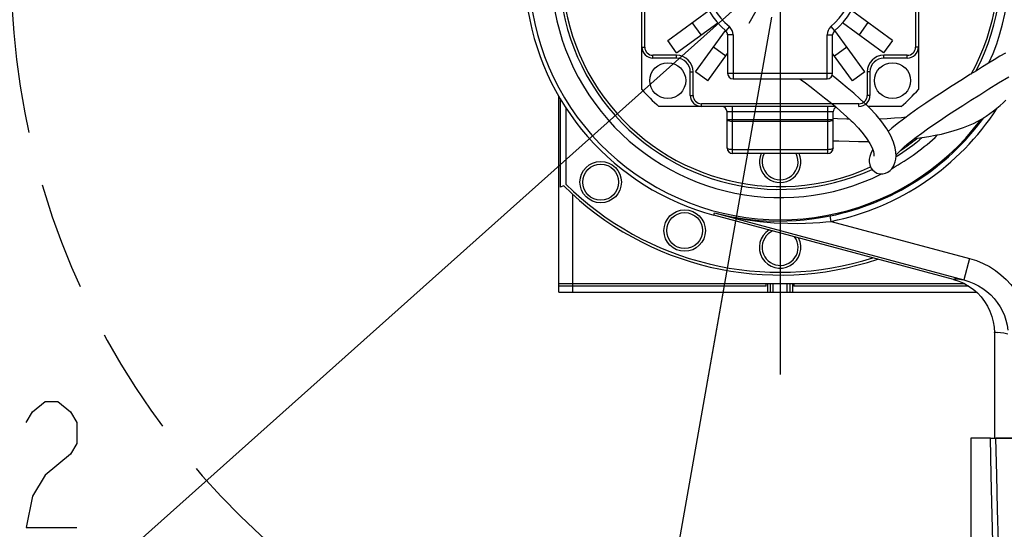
# Model space of a CAD drawing. Header units: millimetres. Extents: x 0 to 770, y -15 to 420.
# Tile 71 of 116: x 344 to 373, y 275 to 290. Entities that reach past the tile are written whole.
import ezdxf

# ---------------------------------------------------------------- set-up
doc = ezdxf.new("R2010")
doc.units = ezdxf.units.MM
doc.header["$LTSCALE"] = 32.67
doc.linetypes.add('CENTER', pattern=[0.6, 0.375, -0.075, 0.075, -0.075])
doc.linetypes.add('PHANTOM', pattern=[0.8, 0.45, -0.05, 0.1, -0.05, 0.1, -0.05])
doc.layers.get('0').update_dxf_attribs({"linetype": 'CONTINUOUS'})
for name, color, linetype in [('ASSY', 7, 'CONTINUOUS'), ('AXIS', 7, 'CONTINUOUS'), ('CHAMFER', 7, 'CONTINUOUS'), ('CRV2', 7, 'CONTINUOUS'), ('DRA_ITEM', 7, 'CONTINUOUS'), ('DRIV_DIM', 7, 'CONTINUOUS'), ('HOLE', 7, 'CONTINUOUS'), ('PARAM_DIM', 7, 'CONTINUOUS'), ('ROUND', 7, 'CONTINUOUS')]:
    doc.layers.add(name, color=color, linetype=linetype)
doc.styles.get("Standard").update_dxf_attribs({"font": 'txt', "width": 0.8})
doc.dimstyles.new('DIMSTYLE_12', dxfattribs={"dimtxt": 3.8, "dimasz": 1.8, "dimexe": 2, "dimexo": 1.5, "dimgap": 1.9, "dimtad": 1, "dimdec": 3, "dimlfac": 12, "dimdsep": 46, "dimtxsty": 'STANDARD', "dimblk": 'OPEN', "dimblk1": 'OPEN', "dimblk2": 'OPEN', "dimcen": 0.09, "dimadec": 0, "dimazin": 0, "dimtp": 0.5, "dimtm": 0.5, "dimtfac": 1, "dimtdec": 3, "dimtofl": 0, "dimtmove": 0, "dimatfit": 3, "dimldrblk": 'OPEN', "dimfxl": 1, "dimtolj": 1, "dimarcsym": 0})
doc.dimstyles.new('DIMSTYLE_14', dxfattribs={"dimtxt": 3.8, "dimasz": 1.8, "dimexe": 2, "dimexo": 1.5, "dimgap": 0.95, "dimtad": 1, "dimdec": 1, "dimlfac": 12, "dimdsep": 46, "dimtxsty": 'STANDARD', "dimblk": 'OPEN', "dimblk1": 'OPEN', "dimblk2": 'OPEN', "dimcen": 0.09, "dimadec": 0, "dimazin": 0, "dimtp": 0.001, "dimtm": 0.001, "dimtfac": 1, "dimtdec": 1, "dimtofl": 0, "dimtmove": 0, "dimatfit": 3, "dimldrblk": 'OPEN', "dimfxl": 1, "dimtolj": 1, "dimarcsym": 0})

# ---------------------------------------------------------------- blocks, each defined once
blk = doc.blocks.new('_OPEN')
at = {"color": 0, "linetype": 'BYBLOCK'}
for p, q in [((0, 0), (-1, 0.342)), ((-1, -0.342), (0, 0)), ((-1, 0), (0, 0))]:
    blk.add_line(p, q, dxfattribs=at)
blk = doc.blocks.new('*D58')
at = {"layer": 'DRIV_DIM', "color": 2, "linetype": 'CONTINUOUS'}
for p, q in [((365.227, 380.136), (264.326, 380.136)), ((266.326, 380.136), (266.326, 319.201)), ((266.326, 258.266), (266.326, 319.201)), ((283.205, 258.266), (264.326, 258.266))]:
    blk.add_line(p, q, dxfattribs=at)
at = {"layer": 'DRIV_DIM', "color": 2, "linetype": 'CONTINUOUS', "xscale": 1.8, "yscale": 1.8, "zscale": 1.8}
for p, rotation in [((266.326, 380.136), 90), ((266.326, 258.266), 270)]:
    blk.add_blockref('_OPEN', p, dxfattribs=dict(at, rotation=rotation))
blk = doc.blocks.new('*D65')
at = {"layer": 'PARAM_DIM', "color": 2, "linetype": 'CONTINUOUS'}
for p, q in [((366.727, 293.099), (366.727, 340.916)), ((366.467, 290.122), (358.163, 243.031))]:
    blk.add_line(p, q, dxfattribs=at)
for points in [[(364.939, 338.266), (366.727, 338.916), (364.916, 339.497)], [(356.626, 244.743), (358.51, 245.001), (356.863, 245.951)]]:
    blk.add_lwpolyline(points, dxfattribs=at)
for start, end in [(90, 175), (175, 260)]:
    blk.add_arc((366.727, 291.599), 47.317, start, end, dxfattribs=at)

msp = doc.modelspace()

# ---------------------------------------------------------------- linework, layer by layer
at = {"color": 7, "linetype": 'CONTINUOUS'}
for p, q in [((363.337644, 289.419844), (364.578283, 290.321221)), ((370.116378, 289.419844), (368.875739, 290.321221)), ((363.607045, 289.049044), (364.847684, 289.950421)), ((364.348644, 289.587848), (364.079243, 289.958647)), ((364.176958, 288.479132), (365.078335, 289.719771)), ((369.277064, 288.479132), (368.375687, 289.719771)), ((369.846976, 289.049044), (368.606337, 289.950421)), ((369.374779, 289.958647), (369.105377, 289.587848)), ((363.607045, 289.049044), (363.337644, 289.419844)), ((370.116378, 289.419844), (369.846976, 289.049044)), ((365.08656, 288.951329), (364.715761, 289.220731)), ((368.738261, 289.220731), (368.367461, 288.951329)), ((364.547757, 288.209731), (365.143677, 289.029944)), ((368.906264, 288.209731), (368.310344, 289.029944)), ((364.547757, 288.209731), (364.176958, 288.479132)), ((369.277064, 288.479132), (368.906264, 288.209731)), ((369.42294, 287.391344), (369.321392, 287.491028)), ((368.72725, 287.134635), (368.86934, 287.000812)), ((373.185344, 280.608869), (373.185344, 277.432431)), ((372.477011, 277.432431), (372.477011, 273.349097)), ((373.067034, 277.432431), (372.477011, 277.432431)), ((373.808688, 277.432431), (373.232868, 277.432431))]:
    msp.add_line(p, q, dxfattribs=at)
for points in [[(373.516743, 289.044126), (373.352884, 288.945139), (373.18393, 288.842564), (373.009487, 288.736095), (372.829212, 288.625449), (372.642978, 288.510469), (372.450747, 288.391014), (372.252572, 288.266936), (372.048087, 288.137784), (371.834583, 288.001499), (371.608843, 287.855504), (371.3691, 287.697934), (371.122263, 287.532548), (370.880191, 287.366426), (370.652573, 287.205568), (370.443513, 287.052353), (370.256385, 286.908579), (370.09538, 286.777085), (369.987311, 286.681711)], [(367.321886, 288.265764), (367.36373, 288.235014), (367.487266, 288.143074), (367.620857, 288.042378), (367.763193, 287.93365), (367.913266, 287.817234), (368.069655, 287.693636), (368.230768, 287.563387), (368.395, 287.426864), (368.560991, 287.283985), (368.72725, 287.134635)], [(369.331359, 287.481421), (369.144424, 287.656557), (368.946313, 287.832539), (368.750577, 287.99873), (368.559541, 288.155269), (368.374915, 288.302384), (368.295363, 288.364373)], [(370.220778, 285.972833), (370.280753, 286.03905), (370.361071, 286.119651), (370.454114, 286.205702), (370.561189, 286.297754), (370.686962, 286.39909), (370.832969, 286.51111), (370.995722, 286.63107), (371.172105, 286.757002), (371.360438, 286.887936), (371.560175, 287.023809), (371.771927, 287.165108), (371.995925, 287.312007), (372.232156, 287.464478), (372.481158, 287.622943), (372.743677, 287.787974), (373.020848, 287.960322), (373.31407, 288.140835), (373.624463, 288.330115)], [(369.510498, 285.520699), (369.567725, 285.4688), (369.645793, 285.425358), (369.730597, 285.402492), (369.818279, 285.400508), (369.903889, 285.419073), (369.978898, 285.453964), (370.040739, 285.499265), (370.091579, 285.552088), (370.133582, 285.611874), (370.168643, 285.680933), (370.195865, 285.759304), (370.213924, 285.845769), (370.221929, 285.941712), (370.217821, 286.0528), (370.196384, 286.186882), (370.148454, 286.351708), (370.063189, 286.549401), (369.941382, 286.761798), (369.79501, 286.96936), (369.624942, 287.175837), (369.42294, 287.391344)], [(370.769535, 286.462441), (370.802778, 286.466201), (371.010824, 286.494431), (371.211152, 286.526449), (371.403974, 286.562267), (371.58943, 286.601907), (371.767635, 286.645404), (371.938696, 286.692804), (372.10267, 286.744158), (372.259566, 286.799516), (372.409377, 286.858954), (372.552134, 286.922698), (372.687673, 286.990774), (372.815857, 287.062696), (372.936967, 287.137859), (373.051401, 287.215732), (373.159507, 287.295754), (373.261622, 287.377333), (373.358176, 287.459965), (373.449606, 287.543193), (373.536339, 287.626626)], [(368.817327, 287.049798), (368.734238, 287.0516), (368.454267, 287.061797), (368.327011, 287.068338)], [(370.515526, 287.10513), (370.384161, 287.092119), (370.174088, 287.075464), (369.955541, 287.062243), (369.728622, 287.052556), (369.726529, 287.052502)], [(368.865978, 287.004057), (368.917288, 286.954034), (369.088479, 286.775768), (369.228541, 286.61151), (369.342279, 286.458872), (369.431384, 286.317457), (369.496858, 286.187414), (369.536977, 286.076507), (369.552498, 286.003755), (369.555477, 285.963575), (369.554314, 285.942833), (369.55356, 285.938186)], [(368.327011, 286.400939), (368.501036, 286.392531), (368.807186, 286.38259), (369.093365, 286.378033), (369.365058, 286.378125), (369.392861, 286.378595)], [(369.516913, 286.131973), (369.509952, 286.120627), (369.460903, 286.017893), (369.430625, 285.927147), (369.415009, 285.842869), (369.413176, 285.758828), (369.427918, 285.672497), (369.463263, 285.586908), (369.510545, 285.520647)]]:
    msp.add_lwpolyline(points, dxfattribs=at)
for radius, start, end in [(5.541667, 221.2465334, 228.7534666), (5.541667, 311.2465334, 318.7534666), (9.166667, 225.2071663, 287.7542156)]:
    msp.add_arc((366.727011, 291.599097), radius, start, end, dxfattribs=at)
at = {"layer": 'ASSY', "color": 7, "linetype": 'CONTINUOUS'}
for centre in [(363.338791, 288.210877), (370.115231, 288.210877), (361.316882, 285.151557), (363.848341, 283.690018)]:
    msp.add_circle(centre, 0.541667, dxfattribs=at)
for centre, start, end in [((366.727011, 285.765764), 152.4453853, 27.5546147), ((366.727011, 283.182431), 113.7437495, 36.2393287)]:
    msp.add_arc(centre, 0.541667, start, end, dxfattribs=at)
at = {"layer": 'AXIS', "color": 7, "linetype": 'CENTER'}
msp.add_line((366.727011, 291.599097), (366.727011, 277.079422), dxfattribs=at)
at = {"layer": 'AXIS', "color": 7, "linetype": 'CONTINUOUS'}
msp.add_line((371.949975, 282.219355), (364.731947, 284.153419), dxfattribs=at)
for centre in [(361.316882, 285.151557), (363.848341, 283.690018)]:
    msp.add_circle(centre, 0.625, dxfattribs=at)
for centre, radius, start, end in [((366.727011, 291.599097), 6.583333, 330.9635301, 294.4800219), ((366.727011, 291.599097), 6.583333, 303.4591559, 308.7850605), ((366.727011, 285.765764), 0.625, 156.4181593, 23.5818407), ((366.727011, 283.182431), 0.625, 122.4320689, 27.4431367)]:
    msp.add_arc(centre, radius, start, end, dxfattribs=at)
at = {"layer": 'CHAMFER', "color": 7, "linetype": 'CONTINUOUS'}
msp.add_line((360.268677, 287.394831), (360.268677, 285.093891), dxfattribs=at)
at = {"layer": 'CRV2', "color": 4, "linetype": 'PHANTOM'}
msp.add_line((365.38336, 283.978874), (360.215204, 254.668807), dxfattribs=at)
for radius, start, end in [(88.536908, 10, 260), (78.536908, 10, 260), (37.5, 96.3802692, 260), (23.185474, 91.4080032, 286.2307091)]:
    msp.add_arc((366.727011, 291.599097), radius, start, end, dxfattribs=at)
at = {"layer": 'DRA_ITEM', "color": 2, "linetype": 'CONTINUOUS'}
msp.add_line((366.727011, 291.599097), (346.779593, 273.787837), dxfattribs=at)
for points in [[(365.794396, 289.941015), (366.727011, 291.599097), (364.974321, 290.859443)], [(343.999597, 277.904489), (344.189609, 278.221176), (344.569597, 278.537826), (344.949584, 278.537826), (345.329608, 278.221176), (345.519583, 277.904489), (345.519583, 277.271153), (345.329608, 276.954502), (344.569597, 276.321166)], [(344.569597, 276.321166), (344.189609, 275.687829), (343.999597, 274.737843), (345.519583, 274.737843)]]:
    msp.add_lwpolyline(points, dxfattribs=at)
at = {"layer": 'HOLE', "color": 7, "linetype": 'CONTINUOUS'}
for start, end in [(332.2858039, 294.5733465), (301.6206383, 309.9997631)]:
    msp.add_arc((366.727011, 291.599097), 6.666667, start, end, dxfattribs=at)
at = {"layer": 'ROUND', "color": 7, "linetype": 'CONTINUOUS'}
for p, q in [((362.560344, 287.945475), (362.560344, 295.25272)), ((370.893677, 295.25272), (370.893677, 287.945475)), ((365.08735, 289.711898), (365.087575, 289.711694)), ((365.143677, 289.586981), (365.143677, 288.432431)), ((368.310344, 288.432431), (368.310344, 289.586981)), ((368.366233, 289.711505), (368.366665, 289.711891)), ((363.602011, 288.890764), (362.893677, 288.890764)), ((370.560344, 288.890764), (369.852011, 288.890764)), ((364.018677, 287.765764), (364.018677, 288.474097)), ((365.310344, 288.265764), (368.143677, 288.265764)), ((369.435344, 288.474097), (369.435344, 287.765764)), ((360.060344, 281.832431), (360.060344, 287.731571)), ((360.095129, 287.675346), (360.095129, 284.997603)), ((368.388302, 287.432431), (363.073388, 287.432431)), ((370.380633, 287.432431), (369.381085, 287.432431)), ((365.127011, 286.182431), (365.127011, 287.265764)), ((368.327011, 286.182431), (368.327011, 287.265764)), ((368.160344, 286.015764), (365.293677, 286.015764)), ((360.202457, 285.042216), (360.095129, 284.997603)), ((360.060344, 282.099097), (372.265793, 282.099097)), ((366.310344, 282.015764), (360.060344, 282.015764)), ((366.435344, 281.832431), (366.435344, 282.099097)), ((367.018677, 282.099097), (367.018677, 281.832431)), ((372.412695, 282.015764), (367.143677, 282.015764)), ((360.060344, 281.832431), (372.648949, 281.832431)), ((373.067034, 277.432431), (392.978667, 277.432431))]:
    msp.add_line(p, q, dxfattribs=at)
at = {"layer": 'ROUND', "color": 9, "linetype": 'CONTINUOUS'}
for p, q in [((362.643677, 289.224097), (362.643677, 293.974097)), ((370.810344, 293.974097), (370.810344, 289.224097)), ((365.195761, 289.838496), (365.086386, 289.712739)), ((368.258261, 289.838496), (368.367636, 289.712739)), ((365.310344, 289.586981), (365.143677, 289.586981)), ((365.310344, 289.586981), (365.310344, 288.265764)), ((368.143677, 288.265764), (368.143677, 289.586981)), ((368.143677, 289.586981), (368.310344, 289.586981)), ((362.560344, 289.224097), (362.643677, 289.224097)), ((370.893677, 289.224097), (370.810344, 289.224097)), ((362.893677, 288.890764), (362.893677, 288.974097)), ((363.602011, 288.974097), (362.893677, 288.974097)), ((363.602011, 288.890764), (363.602011, 288.974097)), ((369.852011, 288.890764), (369.852011, 288.974097)), ((370.560344, 288.974097), (369.852011, 288.974097)), ((370.560344, 288.890764), (370.560344, 288.974097)), ((364.018677, 288.474097), (364.102011, 288.474097)), ((364.102011, 287.765764), (364.102011, 288.474097)), ((365.143677, 288.432431), (368.310344, 288.432431)), ((369.352011, 288.474097), (369.352011, 287.765764)), ((369.435344, 288.474097), (369.352011, 288.474097)), ((364.018677, 287.765764), (364.102011, 287.765764)), ((369.435344, 287.765764), (369.352011, 287.765764)), ((364.352011, 287.432431), (364.352011, 287.515764)), ((369.102011, 287.515764), (364.352011, 287.515764)), ((365.293677, 286.015764), (365.293677, 287.432431)), ((368.160344, 286.015764), (368.160344, 287.432431)), ((369.102011, 287.432431), (369.102011, 287.515764)), ((368.327011, 287.265764), (365.127011, 287.265764)), ((365.127011, 287.04281), (368.327011, 287.04281)), ((365.293677, 286.990106), (368.160344, 286.990106)), ((368.160344, 286.129726), (365.293677, 286.129726)), ((360.477011, 281.832431), (360.477011, 284.780007)), ((364.731947, 284.153419), (364.750139, 284.22131)), ((364.750139, 284.22131), (372.267428, 282.207059)), ((368.265634, 283.969284), (368.232698, 284.132606)), ((368.265634, 283.969284), (372.439915, 282.850788)), ((372.439915, 282.850788), (372.267428, 282.207059)), ((366.310344, 282.015764), (366.310344, 282.099097)), ((366.352011, 281.832431), (366.352011, 282.099097)), ((366.518677, 281.832431), (366.518677, 282.099097)), ((366.935344, 281.832431), (366.935344, 282.099097)), ((367.102011, 282.099097), (367.102011, 281.832431)), ((367.143677, 282.099097), (367.143677, 282.015764))]:
    msp.add_line(p, q, dxfattribs=at)
for points in [[(365.127011, 287.04281), (365.130213, 287.032528), (365.139697, 287.022641), (365.155099, 287.013529), (365.175827, 287.005542), (365.201083, 286.998988), (365.229898, 286.994117), (365.261164, 286.991118), (365.293677, 286.990106)], [(368.160344, 286.990106), (368.192858, 286.991118), (368.224123, 286.994117), (368.252938, 286.998988), (368.278195, 287.005542), (368.298922, 287.013529), (368.314324, 287.022641), (368.323808, 287.032528), (368.327011, 287.04281)], [(365.293677, 286.129726), (365.261162, 286.130739), (365.229897, 286.133738), (365.201082, 286.138608), (365.175826, 286.145163), (365.155099, 286.15315), (365.139697, 286.162262), (365.130213, 286.172149), (365.127011, 286.182431)], [(368.327011, 286.182431), (368.323808, 286.172149), (368.314324, 286.162262), (368.298922, 286.15315), (368.278195, 286.145163), (368.252939, 286.138608), (368.224125, 286.133738), (368.192859, 286.130739), (368.160344, 286.129726)], [(364.750139, 284.22131), (365.211822, 284.117036), (365.653649, 284.044792), (366.093266, 283.998788), (366.525203, 283.978188), (366.930706, 283.980773)], [(364.750139, 284.22131), (365.220886, 284.110986), (365.669992, 284.028301), (366.115537, 283.967542), (366.552052, 283.928296), (366.960737, 283.909682)], [(366.930706, 283.980773), (367.205789, 283.994566), (367.455867, 284.015562), (367.682112, 284.041523), (367.885939, 284.07061), (368.068918, 284.101351), (368.232698, 284.132606)], [(366.960737, 283.909682), (367.237367, 283.907065), (367.488421, 283.91172), (367.715192, 283.921724), (367.919203, 283.935478), (368.102109, 283.951675), (368.265634, 283.969284)], [(372.439915, 282.850788), (372.648713, 282.78477), (372.846482, 282.702525), (373.036211, 282.603506), (373.216163, 282.488687), (373.384856, 282.359143), (373.540951, 282.216071), (373.683213, 282.060823), (373.810505, 281.894944), (373.921965, 281.719967), (374.017069, 281.537122), (374.095173, 281.348097), (374.157204, 281.149485), (374.201492, 280.943016), (374.226423, 280.73346)], [(371.949975, 282.219355), (371.958115, 282.227967), (371.979603, 282.23299), (372.016863, 282.23439), (372.076368, 282.231164)], [(372.076368, 282.231164), (372.132389, 282.225516), (372.195258, 282.217552), (372.267428, 282.207059)], [(372.267428, 282.207059), (372.419958, 282.15938), (372.564664, 282.100095), (372.703726, 282.028807), (372.835869, 281.946215), (372.959997, 281.853094), (373.075113, 281.750305), (373.180282, 281.638824), (373.27464, 281.519764), (373.357515, 281.394229), (373.428484, 281.263109), (373.487029, 281.127618), (373.533816, 280.985324), (373.56757, 280.837479), (373.587042, 280.687506)], [(373.185344, 280.608869), (373.191422, 280.618082), (373.209563, 280.623482), (373.241817, 280.625082), (373.294067, 280.621839)], [(373.594253, 280.571615), (373.473079, 280.595077), (373.372967, 280.611825), (373.294067, 280.621839)], [(373.141798, 274.298893), (373.093611, 276.315913), (373.067034, 277.432431)], [(373.330545, 273.349097), (373.307744, 274.298893), (373.284262, 275.279176), (373.259486, 276.315913), (373.232868, 277.432431)]]:
    msp.add_lwpolyline(points, dxfattribs=at)
at = {"layer": 'ROUND', "color": 7, "linetype": 'CONTINUOUS'}
msp.add_lwpolyline([(371.949975, 282.219355), (372.109544, 282.167864), (372.263185, 282.100569), (372.409323, 282.018142), (372.54638, 281.921479), (372.673078, 281.811482), (372.788087, 281.68929), (372.890204, 281.556191), (372.978473, 281.413422), (373.051932, 281.262522), (373.109846, 281.105021), (373.151658, 280.942406), (373.176903, 280.776469), (373.185344, 280.608869)], dxfattribs=at)
at = {"layer": 'ROUND', "color": 9, "linetype": 'CONTINUOUS'}
for centre, radius, start, end in [((366.727011, 291.599097), 7.582468, 342.3612111, 323.0776686), ((366.727011, 291.599097), 6.913447, 335.6075576, 296.2296853), ((366.727011, 291.599097), 7.616797, 342.6526149, 29.7375797), ((366.727011, 291.599097), 2.333333, 311.0144997, 228.9855003), ((364.977011, 289.586981), 0.333333, 0, 48.9855003), ((368.477011, 289.586981), 0.333333, 131.0144997, 180), ((362.893677, 289.224097), 0.25, 180, 270), ((370.560344, 289.224097), 0.25, 270, 360), ((363.602011, 288.474097), 0.5, 0, 90), ((369.852011, 288.474097), 0.5, 90, 180), ((364.352011, 287.765764), 0.25, 180, 270), ((369.102011, 287.765764), 0.25, 270, 360), ((366.727011, 291.599097), 7.783406, 281.4013185, 327.162917), ((366.727011, 291.599097), 7.616797, 281.4013185, 323.7029198), ((366.727011, 291.599097), 6.913447, 299.2427192, 313.3728304)]:
    msp.add_arc(centre, radius, start, end, dxfattribs=at)
at = {"layer": 'ROUND', "color": 7, "linetype": 'CONTINUOUS'}
for centre, radius, start, end in [((366.727011, 291.599097), 2.5, 311.0144997, 228.9855003), ((366.727011, 291.599097), 7.708333, 187.2949854, 255), ((364.977011, 289.586981), 0.166667, 0, 48.9855003), ((368.477011, 289.586981), 0.166667, 131.0144997, 180), ((362.893677, 289.224097), 0.333333, 180, 270), ((370.560344, 289.224097), 0.333333, 270, 360), ((363.602011, 288.474097), 0.416667, 0, 90), ((369.852011, 288.474097), 0.416667, 90, 180), ((365.310344, 288.432431), 0.166667, 180, 270), ((368.143677, 288.432431), 0.166667, 270, 360), ((364.352011, 287.765764), 0.333333, 180, 270), ((369.102011, 287.765764), 0.333333, 270, 360), ((364.960344, 287.265764), 0.166667, 0, 90), ((368.493677, 287.265764), 0.166667, 118.9131716, 180), ((365.293677, 286.182431), 0.166667, 180, 270), ((368.160344, 286.182431), 0.166667, 270, 360), ((366.727011, 291.599097), 9.25, 225.1415957, 288.5507855)]:
    msp.add_arc(centre, radius, start, end, dxfattribs=at)

# ---------------------------------------------------------------- dimensions: what is measured, and where the dimension line sits
at = {"layer": 'DRIV_DIM', "color": 2, "linetype": 'CONTINUOUS'}
dim = msp.add_linear_dim(base=(266.326151, 380.136005), p1=(284.704618, 258.265764), p2=(366.727011, 380.136005), angle=90, dimstyle='DIMSTYLE_14', dxfattribs=at)
dim.commit()
dim.dimension.update_dxf_attribs({"geometry": '*D58', "text_midpoint": (266.326151, 310.080885), "dimtype": 160})
at = {"layer": 'PARAM_DIM', "color": 2, "linetype": 'CONTINUOUS'}
dim = msp.add_angular_dim_2l(base=(319.589963, 295.723055), line1=((366.727011, 291.125926), (366.727011, 291.599097)), line2=((366.809176, 292.06508), (366.727011, 291.599097)), dimstyle='DIMSTYLE_12', override={"dimtad": 2}, dxfattribs=at)
dim.commit()
dim.dimension.update_dxf_attribs({"geometry": '*D65', "text_midpoint": (323.827512, 271.635598), "dimtype": 162})

doc.saveas('drawing.dxf')
